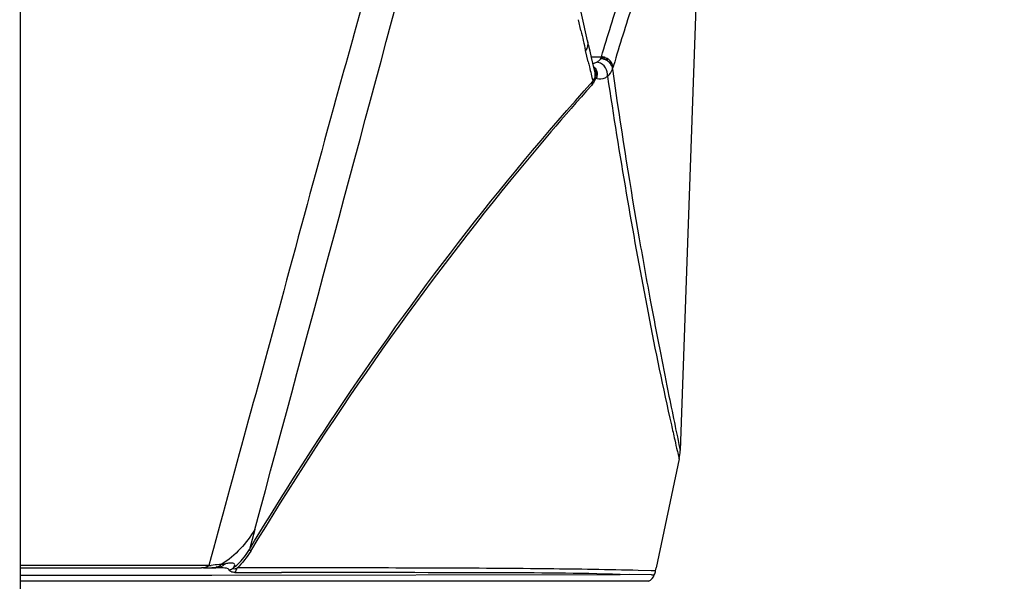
# Model space of a CAD drawing. Header units: millimetres. Extents: x 0 to 420, y 0 to 297.
# Tile 94 of 117: x 330.89 to 339.18, y 149.64 to 154.37. Entities that reach past the tile are written whole.
import ezdxf

# ---------------------------------------------------------------- set-up
doc = ezdxf.new("R2010")
doc.units = ezdxf.units.MM
doc.header["$LTSCALE"] = 23.1
doc.header["$PDMODE"] = 3
doc.header["$PDSIZE"] = 0.3125
doc.layers.get('0').update_dxf_attribs({"linetype": 'CONTINUOUS'})
doc.layers.get('Defpoints').update_dxf_attribs({"linetype": 'CONTINUOUS'})
doc.layers.add('DIM_PILOTEES', color=7, linetype='CONTINUOUS')
doc.styles.get("Standard").update_dxf_attribs({"font": 'txt', "width": 0.7})
doc.dimstyles.new('DIMSTYLE_2', dxfattribs={"dimtxt": 2.5, "dimasz": 3.5, "dimexe": 2, "dimexo": 0, "dimtad": 1, "dimdec": 0, "dimlfac": 5, "dimdsep": 46, "dimtxsty": 'Standard', "dimblk": '_FILLED', "dimblk1": '_FILLED', "dimblk2": '_FILLED', "dimcen": 0.09, "dimazin": 2, "dimtp": 0.8, "dimtm": 0.8, "dimtfac": 1, "dimtdec": 0, "dimtofl": 0, "dimtmove": 0, "dimatfit": 3, "dimldrblk": '_FILLED', "dimfxl": 0, "dimtolj": 1, "dimarcsym": 0})
doc.dimstyles.new('DIMSTYLE_7', dxfattribs={"dimtxt": 2.5, "dimasz": 3.5, "dimexe": 2, "dimexo": 0, "dimgap": 2.5, "dimtad": 1, "dimdsep": 46, "dimtxsty": 'Standard', "dimblk": '_FILLED', "dimblk1": '_FILLED', "dimblk2": '_FILLED', "dimcen": 0.09, "dimazin": 2, "dimtp": 0.5, "dimtm": 0.5, "dimtfac": 1, "dimtofl": 0, "dimtmove": 0, "dimatfit": 3, "dimldrblk": '_FILLED', "dimfxl": 0, "dimtolj": 1, "dimarcsym": 0})

# ---------------------------------------------------------------- blocks, each defined once
blk = doc.blocks.new('_FILLED')
at = {"color": 0, "linetype": 'ByBlock'}
blk.add_solid([(0, 0), (-1, 0.1429), (-1, -0.1429)], dxfattribs=at)
blk = doc.blocks.new('*D5')
at = {"layer": 'DIM_PILOTEES', "color": 2, "linetype": 'Continuous'}
for p, q in [((332.4692, 242.223), (398.3912, 242.2232)), ((396.3912, 242.2232), (396.3913, 177.074)), ((396.3915, 111.9248), (396.3913, 177.074)), ((339.0076, 111.9246), (398.3915, 111.9248))]:
    blk.add_line(p, q, dxfattribs=at)
at = {"layer": 'DIM_PILOTEES', "color": 2, "linetype": 'Continuous', "xscale": 3.5, "yscale": 3.5, "zscale": 3.5}
for p, rotation in [((396.3912, 242.2232), 90.00015233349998), ((396.3915, 111.9248), 270.0001523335)]:
    blk.add_blockref('_FILLED', p, dxfattribs=dict(at, rotation=rotation))
at = {"layer": 'DIM_PILOTEES', "color": 2, "linetype": 'Continuous', "insert": (393.2663, 177.074), "char_height": 2.5, "width": 7.767857, "attachment_point": 2, "rotation": 90, "line_spacing_factor": 0.9}
blk.add_mtext('{\\ftxt;\\W0.0001;\\H0.0001;\\~}{\\ftxt;\\W2.0714285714;\\H2.5; }{\\ftxt;\\W0.0001;\\H0.0001;\\~}', dxfattribs=at)
blk = doc.blocks.new('*D14')
at = {"layer": 'Defpoints', "color": 0, "linetype": 'Continuous'}
for p in [(271.7552, 241.48), (318.6655, 194.5697), (271.7552, 147.6594), (365.5757, 147.6594)]:
    blk.add_point(p, dxfattribs=at)
at = {"layer": 'DIM_PILOTEES', "color": 0, "linetype": 'Continuous', "lineweight": -2}
for p, q in [((271.7552, 147.6594), (270.341, 146.2452)), ((365.5757, 147.6594), (366.99, 146.2452))]:
    blk.add_line(p, q, dxfattribs=at)
blk.add_arc((318.6655, 194.5697), 66.3412, 318.023138, 221.976862, dxfattribs=at)
at = {"layer": 'DIM_PILOTEES', "color": 0, "linetype": 'Continuous', "lineweight": -2, "xscale": 3.5, "yscale": 3.5, "zscale": 3.5}
for p, rotation in [((271.7552, 147.6594), 313.4884311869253), ((365.5757, 147.6594), 226.5115688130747)]:
    blk.add_blockref('_FILLED', p, dxfattribs=dict(at, rotation=rotation))
at = {"layer": 'DIM_PILOTEES', "color": 0, "linetype": 'Continuous', "insert": (323.275, 266.5968), "char_height": 2.5, "width": 14.285714, "attachment_point": 2, "rotation": 356.33822, "line_spacing_factor": 0.9}
blk.add_mtext('\\A1;{\\ftxt;\\W0.0001;\\H0.0001;\\~}{\\ftxt;\\W3.1428571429;\\H2.5; }{\\ftxt;\\W0.0001;\\H0.0001;\\~}{\\ftxt;\\W0.0001;\\H0.0001;\\~}{\\ftxt;\\W0.6666666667;\\H2.5; }{\\ftxt;\\W0.0001;\\H0.0001;\\~}', dxfattribs=at)

msp = doc.modelspace()

# ---------------------------------------------------------------- linework, layer by layer
at = {"color": 7, "linetype": 'Continuous'}
for p, q in [((330.892, 124.9635), (330.892, 195.1195)), ((336.6326, 156.0242), (336.4482, 150.7411)), ((335.612, 154.2801), (335.5909, 154.3725)), ((335.6619, 154.0643), (335.6508, 154.1122)), ((335.6727, 154.0184), (335.6619, 154.0643)), ((335.6999, 154.0603), (335.7839, 154.0603)), ((335.7816, 154.0544), (335.7839, 154.0603)), ((335.7131, 154.0047), (335.7013, 154.0541)), ((335.7784, 154.0465), (335.7816, 154.0544)), ((335.8864, 153.9862), (335.882, 153.9711)), ((335.8865, 153.9855), (335.8822, 153.9713)), ((335.7301, 153.935), (335.7301, 153.9349)), ((335.8358, 153.8939), (335.8452, 153.8315)), ((335.8771, 153.9551), (335.8793, 153.94)), ((335.8771, 153.9551), (335.8793, 153.9394)), ((335.8793, 153.9394), (335.8856, 153.8955)), ((335.8856, 153.8955), (335.8941, 153.8367)), ((335.7098, 153.8289), (335.7035, 153.8211)), ((335.7451, 153.8747), (335.7351, 153.8775)), ((336.4398, 150.6725), (336.2463, 149.7545)), ((332.8658, 150.077), (332.8203, 149.9083)), ((332.8659, 150.077), (332.8203, 149.9083)), ((332.478, 149.7729), (330.892, 149.7729)), ((330.892, 149.7539), (332.4172, 149.7539)), ((332.4329, 149.7539), (332.4172, 149.7539)), ((332.5262, 149.7541), (332.5022, 149.7541)), ((332.5022, 149.7533), (332.5148, 149.7537)), ((335.3361, 149.7447), (335.2473, 149.7457)), ((336.2407, 149.7282), (336.2463, 149.7545)), ((330.892, 149.6917), (332.5022, 149.6919)), ((332.5022, 149.6919), (335.9422, 149.6964)), ((332.6984, 149.7148), (333.09, 149.7148)), ((336.0171, 149.6961), (335.9411, 149.6943)), ((336.2072, 149.6944), (336.0171, 149.6961)), ((336.2042, 149.7292), (336.0948, 149.7319)), ((336.2407, 149.7282), (336.2042, 149.7292)), ((336.214, 149.6951), (336.2291, 149.6949)), ((336.2291, 149.6949), (336.2295, 149.6949)), ((336.182, 149.6399), (330.892, 149.6399))]:
    msp.add_line(p, q, dxfattribs=at)
for points in [[(335.6681, 154.1956), (335.6189, 154.4092), (335.555, 154.6884), (335.4813, 155.01), (335.3968, 155.3743), (335.3008, 155.782)], [(335.7013, 154.0541), (335.689, 154.1062), (335.6761, 154.1611), (335.6681, 154.1956)], [(335.7301, 153.935), (335.7244, 153.9582), (335.7131, 154.0047)], [(335.8784, 153.971), (335.8789, 153.9709), (335.8795, 153.971), (335.8801, 153.9712), (335.8806, 153.9713), (335.8811, 153.9714), (335.8815, 153.9713)]]:
    msp.add_lwpolyline(points, dxfattribs=at)
for centre, radius, start, end in [((-1893.2465, 751.325), 2305.8784, 344.8856807, 345.0211076), ((402.8899, 169.7067), 69.0238, 192.914437, 193.057464), ((357.2759, 159.0978), 22.1924, 193.23118, 193.34772), ((349.9156, 157.3455), 14.6263, 193.32533, 193.80895), ((335.6678, 154.1708), 0.174, 286.35788, 290.96522), ((335.6563, 153.9099), 0.092, 35.19966, 44.32296), ((335.659, 154.1935), 0.1982, 290.98267, 296.17741), ((335.7331, 154.0658), 0.0493, 328.99989, 336.94588), ((335.6291, 153.9114), 0.1038, 342.99726, 0.99048), ((335.6345, 153.9115), 0.0984, 0.99893, 13.76575), ((335.6463, 153.9071), 0.0936, 341.52385, 350.89054), ((335.6463, 153.9072), 0.0936, 350.86161, 0.3222), ((335.6413, 153.905), 0.1081, 343.72009, 352.13762), ((335.6418, 153.905), 0.1076, 352.10831, 0.48725), ((335.5802, 153.9253), 0.1615, 323.35318, 327.10107), ((336.0477, 150.7551), 0.4007, 348.10283, 357.98903), ((332.4229, 175.8029), 26.049, 270.02213, 270.17432), ((332.2924, 152.3137), 2.5476, 274.17806, 274.61453), ((332.5255, 149.8967), 0.143, 290.31043, 300.34903), ((332.5231, 149.901), 0.1478, 300.3053, 310.12593), ((334.7011, 89.5862), 60.1619, 88.672548, 89.395235), ((336.1353, 149.7283), 0.1, 297.85575, 340.47821)]:
    msp.add_arc(centre, radius, start, end, dxfattribs=at)
for points, knots in [([(335.7839, 154.0603), (335.8372, 154.2342), (335.9357, 154.5549), (336.0793, 154.9941), (336.2102, 155.3519), (336.3215, 155.6344), (336.4001, 155.8254), (336.4504, 155.9443), (336.4781, 156.0101), (336.4995, 156.0594), (336.5146, 156.0969), (336.5252, 156.1144), (336.5298, 156.1277), (336.5327, 156.1277)], [0, 0, 0, 0, 0.247986, 0.457274, 0.629778, 0.767211, 0.87119, 0.911148, 0.943359, 0.968064, 0.985535, 0.996051, 1, 1, 1, 1]), ([(336.6324, 156.024), (336.6315, 156.0262), (336.6266, 156.0063), (336.6173, 155.9965), (336.6009, 155.9554), (336.5786, 155.9087), (336.5501, 155.8428), (336.4996, 155.7257), (336.4216, 155.5367), (336.3119, 155.258), (336.1822, 154.9051), (336.0354, 154.4739), (335.9373, 154.158), (335.8864, 153.9862)], [0, 0, 0, 0, 0.003412, 0.013838, 0.031449, 0.056419, 0.088921, 0.129133, 0.233397, 0.370753, 0.543153, 0.752509, 1, 1, 1, 1]), ([(333.9506, 155.1754), (333.8073, 154.6286), (333.517, 153.6019), (333.0318, 151.7995), (332.6886, 150.5444), (332.478, 149.7729)], [0, 0, 0, 0, 0.302852, 0.571576, 1, 1, 1, 1]), ([(335.7582, 154.013), (335.7562, 154.0136), (335.7523, 154.0146), (335.7484, 154.0153), (335.7465, 154.0156)], [0, 0, 0, 0, 0.511186, 1, 1, 1, 1]), ([(335.8358, 153.8939), (335.8392, 153.9187), (335.8263, 153.9724), (335.7825, 154.0057), (335.7582, 154.013)], [0, 0, 0, 0, 0.496353, 1, 1, 1, 1]), ([(335.7665, 154.0293), (335.7682, 154.031), (335.7714, 154.0345), (335.7741, 154.0384), (335.7753, 154.0404)], [0, 0, 0, 0, 0.505257, 1, 1, 1, 1]), ([(335.8472, 154.0159), (335.8527, 154.019), (335.8649, 154.0097), (335.8647, 154.0002), (335.864, 153.9972)], [0, 0, 0, 0, 0.669185, 1, 1, 1, 1]), ([(335.8358, 153.8939), (335.828, 153.8891), (335.8012, 153.8733), (335.7663, 153.8678), (335.7451, 153.8747)], [0, 0, 0, 0, 0.290147, 1, 1, 1, 1]), ([(335.8768, 153.9551), (335.8778, 153.9577), (335.8797, 153.9632), (335.8814, 153.9687), (335.8822, 153.9717)], [0, 0, 0, 0, 0.47505, 1, 1, 1, 1]), ([(332.8203, 149.9083), (333.0538, 150.296), (333.9277, 151.6746), (334.9226, 152.9781), (335.7124, 153.8542)], [0, 0, 0, 0, 0.277299, 1, 1, 1, 1]), ([(335.7035, 153.8212), (335.4699, 153.5607), (334.4171, 152.3252), (333.4864, 150.9861), (332.8305, 149.895)], [0, 0, 0, 0, 0.215574, 1, 1, 1, 1]), ([(335.7056, 153.8389), (335.7048, 153.836), (335.7037, 153.8301), (335.7034, 153.8241), (335.7035, 153.8211)], [0, 0, 0, 0, 0.492553, 1, 1, 1, 1]), ([(335.7121, 153.8544), (335.7107, 153.852), (335.7081, 153.847), (335.7063, 153.8416), (335.7056, 153.8389)], [0, 0, 0, 0, 0.492394, 1, 1, 1, 1]), ([(335.712, 153.8545), (335.7131, 153.8555), (335.721, 153.8607), (335.7243, 153.8709), (335.7257, 153.8787)], [0, 0, 0, 0, 0.158251, 1, 1, 1, 1]), ([(335.7284, 153.8811), (335.7288, 153.8804), (335.7313, 153.8793), (335.7335, 153.8782), (335.735, 153.8775)], [0, 0, 0, 0, 0.327006, 1, 1, 1, 1]), ([(335.8452, 153.8315), (335.8949, 153.5036), (336.0508, 152.5419), (336.2331, 151.5843), (336.3731, 150.9572)], [0, 0, 0, 0, 0.340453, 1, 1, 1, 1]), ([(335.8941, 153.8367), (335.9577, 153.3987), (336.0553, 152.7835), (336.1923, 152.0228), (336.2768, 151.5816), (336.3458, 151.2328), (336.3943, 151.0023), (336.4211, 150.8659), (336.4382, 150.798), (336.4411, 150.7574), (336.4482, 150.7411)], [0, 0, 0, 0, 0.422195, 0.593936, 0.737238, 0.850673, 0.932946, 0.962071, 0.983027, 1, 1, 1, 1]), ([(336.3731, 150.9572), (336.3825, 150.9154), (336.3984, 150.8493), (336.4199, 150.7437), (336.4316, 150.7184), (336.4385, 150.6668), (336.4398, 150.6725)], [0, 0, 0, 0, 0.43935, 0.752575, 0.939946, 1, 1, 1, 1]), ([(332.6855, 149.7537), (332.6981, 149.7631), (332.7508, 149.8073), (332.7932, 149.8629), (332.8203, 149.9084)], [0, 0, 0, 0, 0.228987, 1, 1, 1, 1]), ([(332.8203, 149.9083), (332.8204, 149.9063), (332.8241, 149.9014), (332.8279, 149.8974), (332.8306, 149.8949)], [0, 0, 0, 0, 0.357754, 1, 1, 1, 1]), ([(332.587, 149.7837), (332.5803, 149.7828), (332.5504, 149.7792), (332.5205, 149.7763), (332.4973, 149.7744)], [0, 0, 0, 0, 0.226826, 1, 1, 1, 1]), ([(332.6501, 149.7355), (332.6408, 149.7513), (332.588, 149.752), (332.55, 149.7541), (332.5261, 149.7541)], [0, 0, 0, 0, 0.434231, 1, 1, 1, 1]), ([(332.587, 149.7837), (332.589, 149.784), (332.5927, 149.7847), (332.5964, 149.7851), (332.5982, 149.7853)], [0, 0, 0, 0, 0.521361, 1, 1, 1, 1]), ([(332.6855, 149.7537), (332.6917, 149.7626), (332.7052, 149.7838), (332.6767, 149.7955), (332.6512, 149.7923), (332.6303, 149.7897), (332.6184, 149.788)], [0, 0, 0, 0, 0.289312, 0.443085, 0.678795, 1, 1, 1, 1]), ([(332.7164, 149.7522), (332.709, 149.748), (332.6999, 149.7418), (332.6826, 149.7441), (332.6841, 149.7515), (332.6855, 149.7537)], [0, 0, 0, 0, 0.613399, 0.810332, 1, 1, 1, 1]), ([(335.2473, 149.7457), (335.083, 149.7474), (334.2394, 149.7534), (333.3958, 149.7528), (332.7164, 149.7522)], [0, 0, 0, 0, 0.194746, 1, 1, 1, 1]), ([(332.6984, 149.7148), (332.6929, 149.7148), (332.6759, 149.7156), (332.6533, 149.7235), (332.6501, 149.7355)], [0, 0, 0, 0, 0.306379, 1, 1, 1, 1]), ([(335.9422, 149.6964), (335.591, 149.7103), (334.64, 149.711), (333.6893, 149.7148), (333.09, 149.7148)], [0, 0, 0, 0, 0.36965, 1, 1, 1, 1]), ([(336.2072, 149.6944), (336.2085, 149.6943), (336.2106, 149.6959), (336.213, 149.6951), (336.214, 149.6951)], [0, 0, 0, 0, 0.561369, 1, 1, 1, 1])]:
    msp.add_open_spline(points, degree=3, knots=knots, dxfattribs=at)
for points in [[(335.6681, 154.1956), (335.6746, 154.168), (335.6676, 154.1351), (335.6508, 154.1122)], [(335.8171, 154.0524), (335.8076, 154.0573), (335.7962, 154.0594), (335.7855, 154.0585)], [(335.7465, 154.0156), (335.7537, 154.0192), (335.7607, 154.0237), (335.7665, 154.0293)], [(335.7784, 154.0458), (335.7954, 154.0445), (335.8125, 154.0393), (335.8272, 154.0307)], [(335.8151, 154.0465), (335.8049, 154.0504), (335.7934, 154.0548), (335.7828, 154.0521)], [(335.8467, 154.0357), (335.8381, 154.0424), (335.8281, 154.0494), (335.8171, 154.05)], [(335.8468, 154.0357), (335.8389, 154.0313), (335.8283, 154.0387), (335.8212, 154.0442)], [(335.8272, 154.0307), (335.8344, 154.0266), (335.8412, 154.0216), (335.8472, 154.0159)], [(335.8815, 153.9713), (335.8802, 153.9957), (335.8657, 154.0203), (335.8468, 154.0357)], [(335.8472, 154.0159), (335.8553, 154.0083), (335.8648, 153.9988), (335.8652, 153.9876)], [(335.8684, 153.9875), (335.873, 153.978), (335.8779, 153.966), (335.8738, 153.9562)], [(335.8707, 153.9944), (335.8744, 153.987), (335.877, 153.9791), (335.8784, 153.971)], [(335.7193, 153.9662), (335.7321, 153.95), (335.7398, 153.9284), (335.7399, 153.9077)], [(335.7315, 153.9629), (335.743, 153.9467), (335.7493, 153.9259), (335.7494, 153.9059)], [(335.8358, 153.8939), (335.8547, 153.9096), (335.8702, 153.9314), (335.8771, 153.9551)], [(335.7351, 153.8775), (335.7305, 153.8634), (335.7238, 153.85), (335.7158, 153.8376)], [(332.8658, 150.077), (332.7978, 149.9605), (332.7003, 149.8569), (332.587, 149.7837)], [(332.8307, 149.8949), (332.7981, 149.8434), (332.7606, 149.7941), (332.7165, 149.7521)], [(332.4172, 149.7539), (332.4384, 149.7537), (332.4604, 149.761), (332.478, 149.7729)], [(332.5263, 149.7543), (332.5193, 149.754), (332.5121, 149.7543), (332.5051, 149.7534)], [(332.5148, 149.7537), (332.5256, 149.7544), (332.5372, 149.7574), (332.5455, 149.7645)], [(332.5263, 149.7543), (332.5423, 149.7542), (332.5607, 149.7554), (332.5729, 149.7657)], [(332.5475, 149.7615), (332.5614, 149.7666), (332.5765, 149.7733), (332.5845, 149.7857)], [(332.5982, 149.7853), (332.6051, 149.7857), (332.6121, 149.7859), (332.6189, 149.7872)], [(332.6501, 149.7355), (332.6628, 149.7396), (332.675, 149.7457), (332.6855, 149.7537)], [(332.6992, 149.7147), (332.7064, 149.7264), (332.7122, 149.7391), (332.7164, 149.7522)], [(336.2297, 149.6947), (336.2345, 149.7051), (336.2394, 149.7165), (336.2389, 149.728)]]:
    msp.add_open_spline(points, degree=3, dxfattribs=at)

# ---------------------------------------------------------------- dimensions: what is measured, and where the dimension line sits
at = {"layer": 'DIM_PILOTEES', "color": 2, "linetype": 'Continuous'}
dim = msp.add_angular_dim_3p(base=(271.7552, 241.48), center=(318.6655, 194.5697), p1=(365.5757, 147.6594), p2=(271.7552, 147.6594), text='{\\ftxt;\\W0.0001;\\H0.0001;\\~}{\\ftxt;\\W3.1428571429;\\H2.5; }{\\ftxt;\\W0.0001;\\H0.0001;\\~}{\\ftxt;\\W0.0001;\\H0.0001;\\~}{\\ftxt;\\W0.6666666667;\\H2.5; }{\\ftxt;\\W0.0001;\\H0.0001;\\~}', dimstyle='DIMSTYLE_7', dxfattribs=at)
dim.commit()
dim.dimension.update_dxf_attribs({"geometry": '*D14', "text_midpoint": (322.9024, 260.7754), "dimtype": 165})
dim = msp.add_linear_dim(base=(396.3915, 111.9248), p1=(332.4692, 242.223), p2=(339.0076, 111.9246), angle=270.00015, text='{\\ftxt;\\W0.0001;\\H0.0001;\\~}{\\ftxt;\\W2.0714285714;\\H2.5; }{\\ftxt;\\W0.0001;\\H0.0001;\\~}', dimstyle='DIMSTYLE_2', dxfattribs=at)
dim.commit()
dim.dimension.update_dxf_attribs({"geometry": '*D5', "text_midpoint": (396.3913, 176.7168), "dimtype": 160})

doc.saveas('drawing.dxf')
